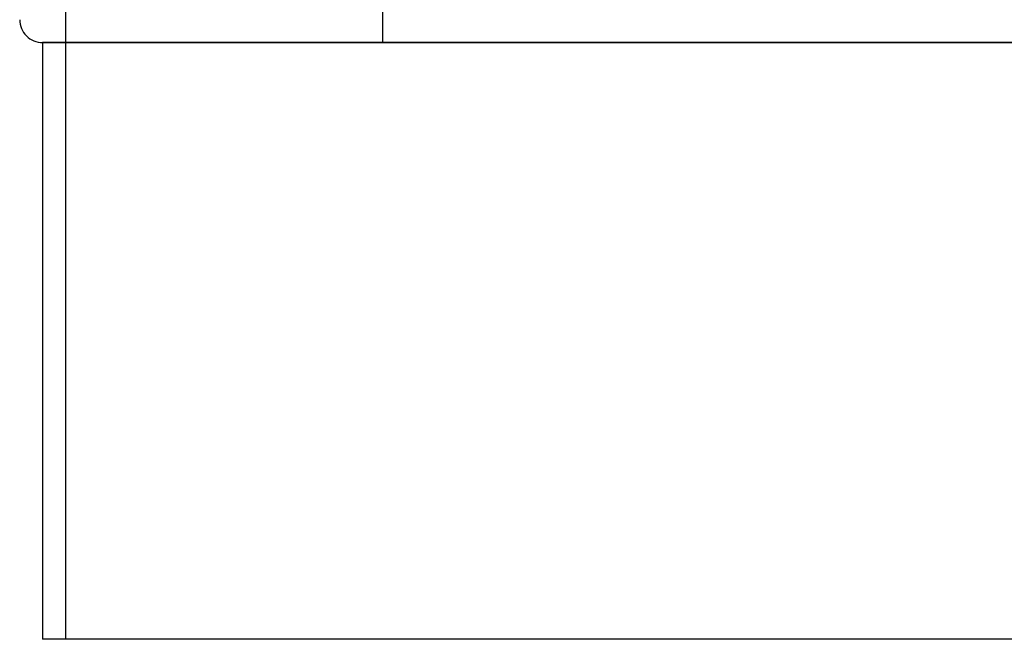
# Model space of a CAD drawing. Header units: millimetres. Extents: x -100 to 100, y -104 to 262.
# Tile 1 of 5: x -76 to 10, y -104 to -50. Entities that reach past the tile are written whole.
import ezdxf

# ---------------------------------------------------------------- set-up
doc = ezdxf.new("R2010")
doc.units = ezdxf.units.MM
doc.layers.add('MAIN-1', color=7, linetype='Continuous')
doc.layers.add('MAIN-2', color=7, linetype='Continuous')

msp = doc.modelspace()

# ---------------------------------------------------------------- linework, layer by layer
at = {"layer": 'MAIN-1'}
for p, q in [((-74, -52), (-74, -104)), ((0, -52), (-74, -52)), ((74, -52), (0, -52)), ((74, -104), (-74, -104))]:
    msp.add_line(p, q, dxfattribs=at)
msp.add_arc((-74, -50), 2, 180.00002, 270.00002, dxfattribs=at)
at = {"layer": 'MAIN-2'}
for p, q in [((-72, -41), (-72, -104)), ((-44.4, -41), (-44.4, -52)), ((-74, -52), (0, -52)), ((44.4, -52), (-44.4, -52)), ((0, -52), (74, -52))]:
    msp.add_line(p, q, dxfattribs=at)

doc.saveas('drawing.dxf')
